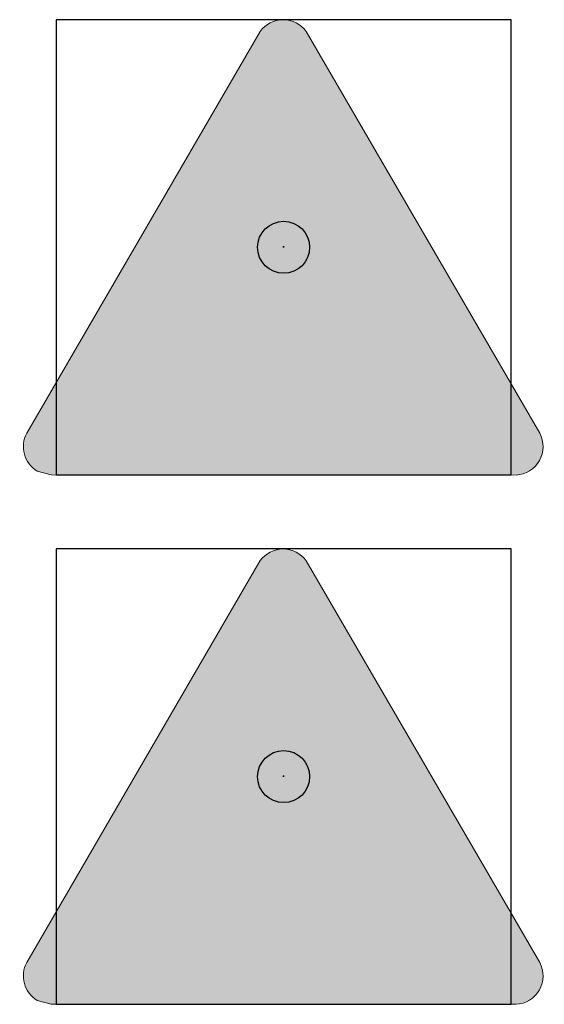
# Model space of a CAD drawing. Header units: millimetres. Extents: x -20879 to 80472, y -12121 to 39016.
# Tile 28 of 63: x 24342 to 25149, y 9534 to 11048. Entities that reach past the tile are written whole.
import ezdxf

# ---------------------------------------------------------------- set-up
doc = ezdxf.new("R2010")
doc.units = ezdxf.units.MM
doc.layers.add('DVD-VB-V_TEXT', color=7, linetype='Continuous')
doc.layers.add('FL6411--_GV', color=7, linetype='Continuous')
doc.layers.add('RVB-VB-V_Aanwijslijn', color=7, linetype='Continuous', true_color=0xff0001)
doc.styles.add('DVD_ALG 1.8mm_RE', font='arial.ttf', dxfattribs={"height": 1.8})

# ---------------------------------------------------------------- blocks, each defined once
blk = doc.blocks.new('RVB_GV_025_Icon')
at = {"layer": 'FL6411--_GV', "linetype": 'Continuous', "lineweight": 0, "true_color": 0xfecb00}
h = blk.add_hatch(color=40, dxfattribs=at)
h.paths.add_polyline_path([(-3.052301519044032, -2.769845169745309), (3.038578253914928, -2.769845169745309), (-0.006619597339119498, 2.474920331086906)], flags=0)
edge = h.paths.add_edge_path(flags=16)
edge.add_line((-3.572557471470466, -3.287855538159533), (-3.682808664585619, -3.257775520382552))
edge.add_arc((-3.566663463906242, -3.069018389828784), 0.2216279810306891, 150.8612121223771, 238.3953673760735, ccw=False)
edge.add_line((-3.760242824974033, -2.96110178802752), (-0.1912896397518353, 3.184035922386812))
edge.add_arc((-0.006348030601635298, 3.065661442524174), 0.2195812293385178, 32.88265113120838, 147.3781525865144, ccw=False)
edge.add_line((0.1780528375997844, 3.184876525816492), (3.755972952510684, -2.968727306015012))
edge.add_arc((3.556794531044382, -3.065530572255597), 0.2214563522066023, -88.20927705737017, 25.920346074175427, ccw=False)
edge.add_line((3.563714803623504, -3.286878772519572), (-3.572557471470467, -3.287855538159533))
edge = h.paths.add_edge_path()
edge.add_line((-3.574750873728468, -3.498905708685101), (-3.790472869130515, -3.441707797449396))
edge.add_arc((-3.558265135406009, -3.06455316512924), 0.4429063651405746, 152.1555824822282, 238.38009496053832, ccw=False)
edge.add_line((-3.949891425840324, -2.857683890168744), (-0.3609840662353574, 3.320625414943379))
edge.add_arc((-0.006705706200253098, 3.060441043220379), 0.4395555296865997, 36.24247009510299, 143.7061934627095, ccw=False)
edge.add_line((0.3478056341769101, 3.32030788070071), (3.939592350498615, -2.859212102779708))
edge.add_arc((3.551831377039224, -3.063439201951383), 0.4382548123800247, -87.00222399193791, 27.77501223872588, ccw=False)
edge.add_line((3.574750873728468, -3.501094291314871), (-3.574750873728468, -3.498905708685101))
edge = h.paths.add_edge_path(flags=0)
edge.add_line((-0.2576799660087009, 0.720538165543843), (-0.250394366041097, 0.7011826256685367))
edge.add_line((-0.250394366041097, 0.7011826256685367), (-0.2611073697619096, 0.6866812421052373))
edge.add_line((-0.2611073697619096, 0.6866812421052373), (-0.3385577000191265, 0.6296914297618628))
edge.add_arc((-0.2726695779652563, 0.552140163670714), 0.1017616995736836, 130.3514717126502, 185.5806497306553)
edge.add_arc((-0.4921484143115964, 0.5011807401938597), 0.1251291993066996, -28.79258731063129, 19.157631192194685, ccw=False)
edge.add_arc((-0.4890969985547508, 0.4955695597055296), 0.1198020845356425, 257.1672640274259, 332.85655354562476, ccw=False)
edge.add_line((-0.515705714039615, 0.378759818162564), (-0.5375696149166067, 0.4077995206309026))
edge.add_line((-0.5375696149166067, 0.4077995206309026), (-0.5375601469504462, 0.4155559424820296))
edge.add_arc((-0.04076968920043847, 0.3443264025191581), 0.5018709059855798, 158.8358559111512, 171.8405726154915, ccw=False)
edge.add_arc((-0.03846206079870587, 0.3527072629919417), 0.5010716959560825, 139.9009693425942, 159.8248555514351, ccw=False)
edge.add_arc((-0.2989853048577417, 0.5497814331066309), 0.1756815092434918, 76.40160471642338, 134.3291844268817, ccw=False)
edge = h.paths.add_edge_path(flags=0)
edge.add_line((-0.7703513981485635, -0.409363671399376), (-0.72645553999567, -0.4171002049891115))
edge.add_line((-0.72645553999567, -0.4171002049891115), (-0.719295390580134, -0.4693935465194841))
edge.add_arc((-0.885244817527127, -0.4706688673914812), 0.1659543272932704, -43.987580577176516, 0.44030923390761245, ccw=False)
edge.add_arc((-0.7931128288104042, -0.5528389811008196), 0.04287584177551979, 243.9432209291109, 309.4968142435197, ccw=False)
edge.add_arc((-0.7939027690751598, -0.5536089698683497), 0.04183877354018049, 199.0976934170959, 244.4518707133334, ccw=False)
edge.add_arc((-0.6695036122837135, -0.5395569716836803), 0.1662657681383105, 165.7623369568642, 189.6044974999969, ccw=False)
edge.add_arc((-0.6382712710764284, -0.5576467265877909), 0.2012292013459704, 148.4186414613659, 162.9558708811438, ccw=False)
edge.add_arc((-0.6638745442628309, -0.5465198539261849), 0.1736350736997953, 127.8228437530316, 147.1218139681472, ccw=False)
edge = h.paths.add_edge_path(flags=0)
edge.add_line((-1.435677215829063, -1.334963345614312), (-1.522881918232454, -1.245893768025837))
edge.add_line((-1.522881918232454, -1.245893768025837), (-1.570070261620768, -1.22362317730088))
edge.add_line((-1.570070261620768, -1.22362317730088), (-1.614063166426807, -1.223341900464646))
edge.add_arc((-1.602823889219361, -1.154250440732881), 0.06999965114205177, 207.4725529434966, 260.76048741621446, ccw=False)
edge.add_line((-1.664929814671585, -1.18654293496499), (-1.693705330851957, -1.115183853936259))
edge.add_line((-1.693705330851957, -1.115183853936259), (-1.638923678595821, -1.091502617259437))
edge.add_arc((-1.659813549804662, -1.028702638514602), 0.06618326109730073, 288.3992596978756, 369.311393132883)
edge.add_line((-1.594502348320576, -1.017994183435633), (-1.628260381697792, -0.8034126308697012))
edge.add_line((-1.628260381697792, -0.8034126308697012), (-1.602786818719, -0.7927667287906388))
edge.add_line((-1.602786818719, -0.7927667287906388), (-1.50819236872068, -0.8479538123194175))
edge.add_line((-1.50819236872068, -0.8479538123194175), (-1.435677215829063, -1.334963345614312))
h.paths.add_polyline_path([(-1.304773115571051, -1.446306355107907), (-1.355412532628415, -1.371712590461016), (-1.370163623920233, -1.334817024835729), (-1.435681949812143, -0.409356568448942), (-1.35927309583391, -0.4539133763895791), (-1.326367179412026, -0.5139162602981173)], flags=0)
h.paths.add_polyline_path([(-1.217542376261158, -1.379503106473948), (-1.162755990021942, -1.349399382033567), (-1.126451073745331, -1.300627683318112), (-0.5849212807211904, 1.129122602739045), (-0.9484746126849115, 0.4823549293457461)], flags=0)
edge = h.paths.add_edge_path(flags=0)
edge.add_line((-0.9189866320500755, -1.739913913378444), (-0.8259922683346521, -1.799992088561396))
edge.add_arc((-0.8719570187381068, -1.861413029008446), 0.07671564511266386, -6.733388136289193, 53.19042165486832, ccw=False)
edge.add_line((-0.7957705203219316, -1.87040789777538), (-0.8212535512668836, -1.89265433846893))
edge.add_line((-0.8212535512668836, -1.89265433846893), (-0.8364046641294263, -1.891053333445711))
edge.add_line((-0.8364046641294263, -1.891053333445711), (-0.8517001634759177, -1.888338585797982))
edge.add_line((-0.8517001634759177, -1.888338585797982), (-0.8745439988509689, -1.881707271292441))
edge.add_line((-0.8745439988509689, -1.88170727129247), (-0.8946184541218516, -1.873965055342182))
edge.add_line((-0.8946184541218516, -1.873965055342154), (-0.9086949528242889, -1.866474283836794))
edge.add_line((-0.9086949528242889, -1.866474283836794), (-0.9374373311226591, -1.858746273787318))
edge.add_arc((-0.9360182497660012, -1.915361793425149), 0.05663330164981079, 91.43583158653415, 171.6976573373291)
edge.add_arc((-1.022033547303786, -1.876242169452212), 0.04308058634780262, 186.4031858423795, 314.0910889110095, ccw=False)
edge.add_line((-1.064845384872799, -1.881046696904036), (-1.021008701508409, -1.791944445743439))
edge.add_arc((-0.9545835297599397, -1.796153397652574), 0.06655838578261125, 57.66815042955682, 176.3743682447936, ccw=False)
h.paths.add_polyline_path([(-1.57355684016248, -1.394014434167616), (-1.552071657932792, -1.405636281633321), (-1.533758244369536, -1.367885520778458), (-1.540918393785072, -1.323338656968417), (-1.566384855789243, -1.316569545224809), (-1.577424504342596, -1.357238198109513), (-1.5735521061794, -1.383399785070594)], flags=0)
h.paths.add_polyline_path([(-1.701024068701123, -1.468557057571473), (-1.690143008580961, -1.472439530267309), (-1.686419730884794, -1.472449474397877), (-1.661173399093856, -1.457953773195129), (-1.65728916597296, -1.446292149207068), (-1.65728916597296, -1.438559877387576), (-1.661178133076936, -1.42402297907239), (-1.65729626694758, -1.413382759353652), (-1.679176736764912, -1.39014616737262), (-1.682864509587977, -1.390151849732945), (-1.718975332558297, -1.431779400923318)], flags=0)
edge = h.paths.add_edge_path(flags=0)
edge.add_line((-1.090356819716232, -2.178325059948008), (-1.144823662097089, -2.174347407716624))
edge.add_line((-1.14482366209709, -2.174347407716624), (-1.162938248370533, -2.18214076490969))
edge.add_line((-1.162938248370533, -2.182140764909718), (-1.188307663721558, -2.15987301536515))
edge.add_line((-1.188307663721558, -2.159873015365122), (-1.188295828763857, -2.152119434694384))
edge.add_line((-1.188295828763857, -2.152119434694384), (-1.170207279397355, -2.107379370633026))
edge.add_line((-1.170207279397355, -2.107379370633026), (-1.16651003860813, -2.093068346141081))
edge.add_line((-1.16651003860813, -2.093068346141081), (-1.188300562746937, -2.066935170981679))
edge.add_line((-1.188300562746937, -2.066935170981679), (-1.250159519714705, -2.066916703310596))
edge.add_line((-1.250159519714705, -2.066916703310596), (-1.279209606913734, -2.033038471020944))
edge.add_arc((-1.148138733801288, -2.045189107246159), 0.1316328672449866, 98.13088206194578, 174.7036584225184, ccw=False)
edge.add_line((-1.166756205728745, -1.914879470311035), (-1.148407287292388, -1.892645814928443))
edge.add_line((-1.148407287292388, -1.892645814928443), (-1.155659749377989, -1.873281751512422))
edge.add_line((-1.155659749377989, -1.873281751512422), (-1.223398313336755, -1.836627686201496))
edge.add_line((-1.223398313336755, -1.836627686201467), (-1.312030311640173, -1.795825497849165))
edge.add_line((-1.312030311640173, -1.795825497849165), (-1.417626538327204, -1.801790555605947))
edge.add_line((-1.417626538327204, -1.801790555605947), (-1.431795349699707, -1.802600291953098))
edge.add_line((-1.431795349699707, -1.802600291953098), (-1.453867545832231, -1.806481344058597))
edge.add_line((-1.453867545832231, -1.806481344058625), (-1.493663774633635, -1.769686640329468))
edge.add_line((-1.493663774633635, -1.769686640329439), (-1.530160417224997, -1.713533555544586))
edge.add_line((-1.530160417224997, -1.713533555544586), (-1.522881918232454, -1.691203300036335))
edge.add_arc((-1.620582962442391, -1.565996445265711), 0.1588151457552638, 307.9655235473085, 389.8428180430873)
edge.add_arc((-1.347504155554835, -1.92406540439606), 0.4575673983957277, 107.2022504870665, 309.9054504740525)
edge.add_arc((-1.174276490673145, -2.265110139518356), 0.1207234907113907, 355.2689496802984, 405.9616627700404)
edge = h.paths.add_edge_path(flags=0)
edge.add_line((-1.199143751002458, -1.695124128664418), (-1.166528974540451, -1.669002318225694))
edge.add_line((-1.166528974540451, -1.669002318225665), (-1.104731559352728, -1.576024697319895))
edge.add_line((-1.104731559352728, -1.576024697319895), (-1.101079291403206, -1.565400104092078))
edge.add_line((-1.101079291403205, -1.565400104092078), (-1.126616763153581, -1.539251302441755))
edge.add_line((-1.126616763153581, -1.539251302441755), (-1.137488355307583, -1.535371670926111))
edge.add_line((-1.137488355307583, -1.535371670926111), (-1.170306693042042, -1.543123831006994))
edge.add_arc((-1.102173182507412, -1.662333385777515), 0.1373065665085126, 119.7498683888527, 176.7197775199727)
edge.add_line((-1.239254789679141, -1.654476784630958), (-1.199143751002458, -1.695124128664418))
edge = h.paths.add_edge_path(flags=0)
edge.add_line((-0.9158645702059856, -0.8702186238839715), (-0.8792401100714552, -0.851821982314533))
edge.add_line((-0.8792401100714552, -0.851821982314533), (-0.8757535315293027, -0.8363389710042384))
edge.add_line((-0.8757535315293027, -0.8363389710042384), (-0.8866132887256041, -0.8111590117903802))
edge.add_line((-0.8866132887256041, -0.8111590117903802), (-0.8900880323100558, -0.7927609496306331))
edge.add_line((-0.8900880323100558, -0.7927609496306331), (-0.8647351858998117, -0.766630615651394))
edge.add_line((-0.8647351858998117, -0.7666306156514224), (-0.8611397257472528, -0.7666334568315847))
edge.add_line((-0.861139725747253, -0.7666334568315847), (-0.8247424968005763, -0.7249902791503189))
edge.add_line((-0.8247424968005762, -0.7249902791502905), (-0.8503036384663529, -0.6881998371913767))
edge.add_arc((-0.9142128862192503, -0.5958750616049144), 0.1122864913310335, 288.13581390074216, 304.6918372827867, ccw=False)
edge.add_line((-0.8792614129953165, -0.7025833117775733), (-0.9628162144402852, -0.8034196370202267))
edge.add_line((-0.9628162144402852, -0.8034196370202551), (-0.9628091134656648, -0.8295741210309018))
edge.add_line((-0.9628091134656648, -0.8295741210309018), (-0.9158645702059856, -0.8702186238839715))
h.paths.add_polyline_path([(-1.024881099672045, -1.424052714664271), (0.513118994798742, 1.151389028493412), (0.454926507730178, 1.254991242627), (0.05489783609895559, 0.694419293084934), (0.3750547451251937, 1.40021674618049), (0.2875257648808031, 1.55609809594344)], flags=0)
edge = h.paths.add_edge_path(flags=0)
edge.add_line((0.4731369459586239, 0.6159707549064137), (0.4985028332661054, 0.5859568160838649))
edge.add_arc((0.3414082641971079, 0.5903054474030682), 0.1571547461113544, 322.1993655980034, 358.41436523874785, ccw=False)
edge.add_line((0.4655838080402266, 0.4939828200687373), (0.4549343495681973, 0.4562190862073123))
edge.add_arc((0.7128646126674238, 0.478369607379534), 0.2588796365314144, 184.9084009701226, 197.4562181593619)
edge.add_line((0.4659073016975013, 0.4007116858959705), (0.4438969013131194, 0.3487459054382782))
edge.add_arc((0.1035976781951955, 0.7710431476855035), 0.5423453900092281, 291.9880289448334, 308.86286294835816, ccw=False)
edge.add_arc((0.2612150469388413, 0.3770646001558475), 0.1180178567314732, 222.4615158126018, 292.6473423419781, ccw=False)
edge.add_arc((0.2426829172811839, 0.3668927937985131), 0.09760769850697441, 172.8545098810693, 225.4018530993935, ccw=False)
edge.add_line((0.1458332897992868, 0.37903414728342), (0.182287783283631, 0.4194257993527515))
edge.add_line((0.182287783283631, 0.4194257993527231), (0.2971621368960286, 0.4481599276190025))
edge.add_line((0.2971621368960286, 0.4481599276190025), (0.3565932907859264, 0.4630128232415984))
edge.add_arc((0.3152020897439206, 0.5884213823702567), 0.1320626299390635, 288.2655170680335, 336.637301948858)
edge.add_arc((0.3121490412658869, 0.5899866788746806), 0.1354862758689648, 336.541612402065, 358.2956031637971)
edge.add_line((0.4475753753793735, 0.5859569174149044), (0.4731369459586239, 0.6159707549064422))
h.paths.add_polyline_path([(-0.1741384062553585, -0.3348823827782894), (-0.1594832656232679, -0.3280333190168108), (-0.1449545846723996, -0.30579369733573), (-0.1449658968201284, -0.2863955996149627), (-0.159487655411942, -0.2573501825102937), (-0.1740116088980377, -0.2496044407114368), (-0.1849556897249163, -0.2496040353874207), (-0.199475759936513, -0.2534757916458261), (-0.2066444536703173, -0.2641368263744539), (-0.2139998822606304, -0.2796194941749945), (-0.2139987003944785, -0.2980138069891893), (-0.2105132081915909, -0.3125386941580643), (-0.1994749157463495, -0.3280291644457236), (-0.1849526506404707, -0.3348068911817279)], flags=0)
h.paths.add_polyline_path([(-0.3559333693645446, -0.7182018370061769), (0.8731018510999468, 0.5201164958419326), (0.7785064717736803, 0.6866505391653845)], flags=0)
h.paths.add_polyline_path([(-0.3776253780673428, -1.4240379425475), (1.483649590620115, -0.5652371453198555), (1.367273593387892, -0.3609456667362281)], flags=0)
h.paths.add_polyline_path([(-0.8286081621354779, -1.598308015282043), (-0.8102196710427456, -1.598308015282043), (1.193009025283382, -0.05306280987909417), (1.022053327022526, 0.2520351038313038)], flags=0)
edge = h.paths.add_edge_path(flags=0)
edge.add_line((0.6330844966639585, -1.167464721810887), (0.5931937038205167, -1.130672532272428))
edge.add_line((0.5931937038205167, -1.130672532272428), (0.6038428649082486, -1.10452720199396))
edge.add_arc((0.9034294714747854, -1.437688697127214), 0.4480499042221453, 113.97202889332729, 131.9626190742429, ccw=False)
edge.add_arc((0.8926465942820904, -1.418970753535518), 0.4265714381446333, 101.31414446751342, 113.6701012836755, ccw=False)
edge.add_arc((0.904199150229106, -1.481561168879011), 0.4902128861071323, 91.03407331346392, 101.20293884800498, ccw=False)
edge.add_arc((0.902758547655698, -1.33538314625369), 0.3440347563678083, 84.07752769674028, 91.23354071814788, ccw=False)
edge.add_line((0.9382569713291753, -0.9931847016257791), (0.9821209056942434, -1.033848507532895))
edge.add_line((0.9821209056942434, -1.033848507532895), (0.9856081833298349, -1.048372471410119))
edge.add_arc((0.9062371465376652, -1.045713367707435), 0.07941556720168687, 268.7898322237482, 358.0811834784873, ccw=False)
edge.add_arc((0.8895511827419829, -0.8282525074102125), 0.2972378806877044, 262.5248663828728, 272.89432197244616, ccw=False)
edge.add_arc((0.8365728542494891, -1.400563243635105), 0.2779674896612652, 87.049287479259, 99.99109536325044)
edge.add_arc((0.8366551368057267, -1.362717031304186), 0.2408012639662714, 101.5729103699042, 120.5608406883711)
edge.add_arc((0.6502997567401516, -1.004821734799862), 0.1635515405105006, 263.9579152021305, 293.0055463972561, ccw=False)
h.paths.add_polyline_path([(-0.5485132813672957, -1.620582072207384), (1.909272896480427, -1.319471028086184), (1.85108876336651, -1.211998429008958), (1.047485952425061, -1.312692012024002), (1.800064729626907, -1.12679714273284), (1.749128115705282, -1.037719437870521)], flags=0)
h.paths.add_polyline_path([(0.3420734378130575, -1.758062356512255), (2.076384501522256, -1.613803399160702), (2.1816308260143, -1.802605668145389)], flags=0)
edge = h.paths.add_edge_path(flags=0)
edge.add_line((-0.9593221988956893, -2.471635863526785), (-0.9775227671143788, -2.457115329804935))
edge.add_line((-0.9775227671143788, -2.457115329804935), (-0.9775275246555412, -2.445491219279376))
edge.add_arc((-0.8823652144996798, -2.499789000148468), 0.1095632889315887, 92.21024967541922, 150.2917520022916, ccw=False)
edge.add_line((-0.8865906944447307, -2.390307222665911), (-0.8544469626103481, -2.397867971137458))
edge.add_arc((-0.8844504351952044, -2.485321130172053), 0.09245681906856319, 1.281025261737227, 71.06390561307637, ccw=False)
edge.add_line((-0.7920167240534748, -2.483254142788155), (-0.810222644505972, -2.501652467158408))
edge.add_arc((-0.9286427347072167, -2.722528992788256), 0.2506187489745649, 61.80259179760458, 72.69504190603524)
edge.add_line((-0.854094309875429, -2.483254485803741), (-0.8647452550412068, -2.48325311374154))
edge.add_arc((-1.039022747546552, -2.934897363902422), 0.4841024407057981, 68.8997261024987, 74.78586717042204)
edge.add_arc((-0.9302080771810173, -1.984002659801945), 0.4841024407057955, 267.83793319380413, 272.15775808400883, ccw=False)
edge.add_line((-0.9484714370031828, -2.467760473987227), (-0.9593221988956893, -2.471635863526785))
h.paths.add_polyline_path([(-0.9484831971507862, -2.230544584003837), (-0.3157439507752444, -2.606223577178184), (-0.2795651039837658, -2.616855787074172), (-0.05036770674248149, -2.616867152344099), (-0.8574277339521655, -2.222814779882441), (-0.8865904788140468, -2.215046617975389), (-0.9084767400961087, -2.218922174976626)], flags=0)
h.paths.add_polyline_path([(-0.8321068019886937, -2.081450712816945), (-0.806518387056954, -2.11924165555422), (-0.7703324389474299, -2.148250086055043), (0.8509741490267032, -2.612919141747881), (0.8690185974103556, -2.616833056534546), (1.523648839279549, -2.616861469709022)], flags=0)
edge = h.paths.add_edge_path(flags=0)
edge.add_line((0.03683174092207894, -2.222813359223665), (0.07314787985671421, -2.222810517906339))
edge.add_line((0.07314787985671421, -2.222810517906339), (0.1022135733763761, -2.212154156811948))
edge.add_arc((0.09647296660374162, -2.196496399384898), 0.01667692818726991, 290.134461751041, 359.6608906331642)
edge.add_line((0.1131496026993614, -2.196595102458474), (0.1095729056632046, -2.186004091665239))
edge.add_line((0.1095729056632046, -2.186004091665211), (0.08773398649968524, -2.16377078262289))
edge.add_line((0.08773398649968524, -2.16377078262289), (0.05863278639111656, -2.145337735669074))
edge.add_line((0.05863278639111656, -2.145337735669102), (0.01873521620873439, -2.125967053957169))
edge.add_line((0.01873521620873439, -2.12596705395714), (-0.02498759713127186, -2.119184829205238))
edge.add_line((-0.02498759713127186, -2.119184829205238), (-0.06122798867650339, -2.119193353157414))
edge.add_line((-0.0612279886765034, -2.119193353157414), (-0.09030315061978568, -2.125979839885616))
edge.add_line((-0.09030315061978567, -2.125979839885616), (-0.1014167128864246, -2.137596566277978))
edge.add_line((-0.1014167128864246, -2.137596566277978), (-0.1014119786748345, -2.145337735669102))
edge.add_line((-0.1014119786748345, -2.145337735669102), (-0.0976222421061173, -2.156036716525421))
edge.add_line((-0.09762224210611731, -2.156036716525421), (-0.07962750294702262, -2.178274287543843))
edge.add_line((-0.07962750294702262, -2.178274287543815), (-0.0498777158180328, -2.197142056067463))
edge.add_line((-0.0498777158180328, -2.197142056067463), (-0.0068816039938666, -2.2121797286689))
edge.add_line((-0.006881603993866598, -2.2121797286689), (0.03683174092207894, -2.222813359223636))
edge = h.paths.add_edge_path(flags=0)
edge.add_line((0.593208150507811, -2.226674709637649), (0.574893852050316, -2.252831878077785))
edge.add_line((0.574893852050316, -2.252831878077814), (0.440302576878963, -2.271220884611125))
edge.add_line((0.440302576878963, -2.271220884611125), (0.2767663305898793, -2.241202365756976))
edge.add_line((0.2767663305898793, -2.241202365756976), (0.2441547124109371, -2.196660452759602))
edge.add_line((0.2441547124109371, -2.196660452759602), (0.2731943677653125, -2.155992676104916))
edge.add_arc((0.3863564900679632, -2.439473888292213), 0.3052331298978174, 83.79391667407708, 111.7612605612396, ccw=False)
edge.add_arc((0.4003831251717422, -2.410305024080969), 0.2749307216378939, 58.927199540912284, 86.0433754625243, ccw=False)
edge.add_arc((0.3216024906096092, -2.513151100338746), 0.4039370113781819, 49.84924892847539, 56.88493774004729, ccw=False)
edge.add_line((0.5820614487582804, -2.204401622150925), (0.593208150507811, -2.226674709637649))
h.paths.add_polyline_path([(2.487285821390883, -2.345772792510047), (2.35987397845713, -2.119197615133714), (-0.573874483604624, -1.832619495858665), (-0.5775648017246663, -1.828745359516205), (-0.5849004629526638, -1.840347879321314), (-0.5775695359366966, -1.848114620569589)], flags=0)
at = {"layer": 'FL6411--_GV', "linetype": 'Continuous', "lineweight": 0, "true_color": 0x2e3032}
h = blk.add_hatch(color=250, dxfattribs=at)
h.paths.add_polyline_path([(0.1780528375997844, 3.184876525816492, 0.5457583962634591), (-0.1912896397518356, 3.184035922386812), (-3.760242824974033, -2.96110178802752, 0.4016637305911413), (-3.682808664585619, -3.257775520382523), (-3.572557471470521, -3.287855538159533), (3.563714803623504, -3.286878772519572, 0.5436882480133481), (3.755972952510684, -2.968727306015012)])
h.paths.add_polyline_path([(3.038578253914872, -2.769845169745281), (-3.052301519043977, -2.769845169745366), (-0.006619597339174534, 2.474920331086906)], flags=16)
h.paths.add_polyline_path([(0.2875257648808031, 1.556098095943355), (0.3750547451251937, 1.40021674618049), (0.05489783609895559, 0.694419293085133), (0.4549265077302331, 1.254991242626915), (0.513118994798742, 1.151389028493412), (-1.024881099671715, -1.424052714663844)], flags=0)
h.paths.add_polyline_path([(-0.5849212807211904, 1.129122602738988), (-1.126451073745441, -1.300627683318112), (-1.162755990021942, -1.349399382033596), (-1.217542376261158, -1.379503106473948), (-0.9484746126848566, 0.4823549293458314)], flags=0)
h.paths.add_polyline_path([(-0.2576799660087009, 0.720538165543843), (-0.250394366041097, 0.7011826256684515), (-0.2611073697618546, 0.686681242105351), (-0.3385577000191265, 0.6296914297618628, 0.2457585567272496), (-0.3739489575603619, 0.5422441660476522, -0.2123295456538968), (-0.382489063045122, 0.4409134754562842, -0.3428118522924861), (-0.515705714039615, 0.3787598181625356), (-0.53845862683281, 0.4089803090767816, -0.0601220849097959), (-0.508789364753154, 0.5255224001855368, -0.08715402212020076), (-0.421747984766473, 0.6754528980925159, -0.2582804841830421)], flags=0)
h.paths.add_polyline_path([(0.7785064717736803, 0.6866505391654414), (0.8731018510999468, 0.5201164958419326), (-0.3559333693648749, -0.7182018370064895)], flags=0)
h.paths.add_polyline_path([(0.4731369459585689, 0.6159707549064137), (0.4985028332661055, 0.5859568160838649, -0.1593462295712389), (0.4655838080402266, 0.4939828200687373), (0.4549343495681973, 0.4562190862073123, 0.05480495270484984), (0.4659073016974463, 0.4007116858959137), (0.4438969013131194, 0.3487459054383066, -0.07376370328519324), (0.3066587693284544, 0.2681468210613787, -0.3161904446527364), (0.1741496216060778, 0.2973913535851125, -0.2333851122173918), (0.1458332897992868, 0.37903414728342), (0.1822877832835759, 0.4194257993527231), (0.2971621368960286, 0.4481599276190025), (0.3565932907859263, 0.4630128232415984, 0.214252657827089), (0.4364372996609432, 0.5360519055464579, 0.09520578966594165), (0.4475753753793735, 0.5859569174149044)], flags=0)
h.paths.add_polyline_path([(1.022053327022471, 0.2520351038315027), (1.193009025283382, -0.05306280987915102), (-0.8102196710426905, -1.598308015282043), (-0.828608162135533, -1.598308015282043)], flags=0)
h.paths.add_polyline_path([(-0.1594876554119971, -0.2573501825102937), (-0.1449658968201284, -0.2863955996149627), (-0.1449545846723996, -0.3057936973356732), (-0.1594832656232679, -0.3280333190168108), (-0.1794610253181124, -0.3373699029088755), (-0.1994749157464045, -0.3280291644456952), (-0.2105132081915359, -0.3125386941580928), (-0.2139987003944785, -0.2980138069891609), (-0.2139998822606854, -0.2796194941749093), (-0.2066444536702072, -0.2641368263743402), (-0.199475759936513, -0.2534757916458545), (-0.1776600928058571, -0.2476586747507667)], flags=0)
h.paths.add_polyline_path([(1.367273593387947, -0.3609456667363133), (1.48364959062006, -0.565237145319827), (-0.3776253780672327, -1.424037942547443)], flags=0)
h.paths.add_polyline_path([(-0.72645553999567, -0.4171002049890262), (-0.719295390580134, -0.4693935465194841, -0.1963185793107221), (-0.765842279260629, -0.5859245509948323, -0.294095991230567), (-0.8119465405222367, -0.5913568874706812, -0.2005193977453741), (-0.8334388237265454, -0.56729777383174, -0.1044079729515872), (-0.8306623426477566, -0.4986648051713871, -0.06351583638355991), (-0.8096978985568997, -0.4522612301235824, -0.08440724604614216), (-0.7703513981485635, -0.409363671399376)], flags=0)
h.paths.add_polyline_path([(-0.850303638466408, -0.6881998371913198), (-0.8247424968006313, -0.7249902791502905), (-0.861139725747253, -0.7666334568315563), (-0.8647351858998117, -0.7666306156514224), (-0.8900880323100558, -0.7927609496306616), (-0.886613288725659, -0.8111590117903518), (-0.8757535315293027, -0.8363389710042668), (-0.8792401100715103, -0.851821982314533), (-0.9158645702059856, -0.8702186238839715), (-0.9628091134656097, -0.8295741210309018), (-0.9628162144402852, -0.8034196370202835), (-0.8792614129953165, -0.7025833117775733, 0.0723652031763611)], flags=0)
h.paths.add_polyline_path([(-1.359273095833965, -0.4539133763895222), (-1.326367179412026, -0.5139162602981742), (-1.304773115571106, -1.446306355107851), (-1.355412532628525, -1.371712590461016), (-1.370163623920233, -1.334817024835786), (-1.435681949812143, -0.409356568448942)], flags=0)
h.paths.add_polyline_path([(0.8953522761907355, -0.9914281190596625, -0.03123414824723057), (0.9382569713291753, -0.9931847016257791), (0.9821209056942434, -1.033848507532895), (0.9856081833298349, -1.048372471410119, -0.4105956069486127), (0.9045599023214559, -1.125111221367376, -0.04527618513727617), (0.8508817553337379, -1.122964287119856, 0.05652938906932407), (0.788346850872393, -1.126811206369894, 0.08304056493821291), (0.7142190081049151, -1.155365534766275, -0.1274272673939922), (0.6330844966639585, -1.167464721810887), (0.5931937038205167, -1.130672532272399), (0.6038428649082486, -1.10452720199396, -0.07866039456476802), (0.7213910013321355, -1.0282858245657, -0.05396532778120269), (0.8089583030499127, -1.000689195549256, -0.04439918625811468)], flags=0)
h.paths.add_polyline_path([(1.749128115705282, -1.037719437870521), (1.800064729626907, -1.126797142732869), (1.047485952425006, -1.312692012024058), (1.851088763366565, -1.211998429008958), (1.909272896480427, -1.319471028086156), (-0.5485132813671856, -1.620582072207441)], flags=0)
h.paths.add_polyline_path([(-1.50819236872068, -0.8479538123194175), (-1.435677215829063, -1.334963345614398), (-1.522881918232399, -1.245893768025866), (-1.570070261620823, -1.22362317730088), (-1.614063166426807, -1.223341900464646, -0.2367951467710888), (-1.66492981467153, -1.186542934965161), (-1.693705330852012, -1.115183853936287), (-1.638923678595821, -1.091502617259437, 0.3648123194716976), (-1.59436919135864, -1.018840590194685), (-1.628260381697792, -0.8034126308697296), (-1.602786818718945, -0.7927667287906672)], flags=0)
h.paths.add_polyline_path([(2.076384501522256, -1.613803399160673), (2.181630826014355, -1.802605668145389), (0.3420734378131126, -1.758062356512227)], flags=0)
h.paths.add_polyline_path([(-1.540918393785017, -1.323338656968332), (-1.533758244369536, -1.367885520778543), (-1.552071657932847, -1.405636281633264), (-1.57355684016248, -1.394014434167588), (-1.5735521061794, -1.383399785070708), (-1.577424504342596, -1.3572381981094), (-1.566384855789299, -1.316569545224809)], flags=0)
h.paths.add_polyline_path([(-1.101079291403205, -1.565400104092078), (-1.104731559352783, -1.57602469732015), (-1.166528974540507, -1.66900231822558), (-1.199143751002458, -1.695124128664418), (-1.239254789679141, -1.654476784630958, -0.2538278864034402), (-1.170306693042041, -1.543123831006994), (-1.13173333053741, -1.534012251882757)], flags=0)
h.paths.add_polyline_path([(-1.482827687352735, -1.48696648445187, -0.3732745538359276), (-1.522881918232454, -1.691203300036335), (-1.530160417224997, -1.713533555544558), (-1.493663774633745, -1.769686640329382), (-1.453867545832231, -1.806481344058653), (-1.431795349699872, -1.802600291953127), (-1.417626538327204, -1.801790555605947), (-1.312030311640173, -1.795825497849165), (-1.22339831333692, -1.836627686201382), (-1.155659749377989, -1.873281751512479), (-1.148407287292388, -1.892645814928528), (-1.166756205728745, -1.914879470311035, 0.3471255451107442), (-1.279209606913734, -2.033038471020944), (-1.250159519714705, -2.066916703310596), (-1.188300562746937, -2.066935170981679), (-1.16651003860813, -2.093068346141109), (-1.170207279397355, -2.107379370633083), (-1.188295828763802, -2.152119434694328), (-1.188307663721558, -2.159873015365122), (-1.162938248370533, -2.18214076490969), (-1.14482366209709, -2.174347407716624), (-1.090356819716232, -2.178325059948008, -0.2248678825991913), (-1.053964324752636, -2.275067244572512, -1.220708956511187)], flags=0)
h.paths.add_polyline_path([(-1.657296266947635, -1.413382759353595), (-1.661178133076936, -1.424022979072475), (-1.656141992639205, -1.442847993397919), (-1.661173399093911, -1.457953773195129), (-1.687836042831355, -1.473262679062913), (-1.701024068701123, -1.468557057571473), (-1.718975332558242, -1.431779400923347), (-1.681093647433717, -1.388110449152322)], flags=0)
h.paths.add_polyline_path([(2.35987397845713, -2.119197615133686), (2.487285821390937, -2.345772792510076), (-0.5775695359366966, -1.848114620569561), (-0.5849004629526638, -1.840347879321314), (-0.5775648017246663, -1.828745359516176), (-0.573874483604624, -1.832619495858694)], flags=0)
h.paths.add_polyline_path([(-0.9179479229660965, -1.740584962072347), (-0.8259922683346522, -1.799992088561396, -0.2675929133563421), (-0.7957705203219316, -1.87040789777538), (-0.8212535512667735, -1.89265433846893), (-0.8364046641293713, -1.891053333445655), (-0.8517001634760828, -1.888338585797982), (-0.8745439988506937, -1.881707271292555), (-0.8946184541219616, -1.873965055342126), (-0.908694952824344, -1.866474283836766), (-0.9374373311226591, -1.858746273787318, 0.3652645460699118), (-0.9920580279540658, -1.907184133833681, -0.6229774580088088), (-1.064845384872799, -1.881046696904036), (-1.021008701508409, -1.791944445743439, -0.5760173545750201)], flags=0)
h.paths.add_polyline_path([(-0.02498759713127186, -2.119184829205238), (0.01873521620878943, -2.125967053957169), (0.05863278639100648, -2.145337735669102), (0.08773398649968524, -2.16377078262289), (0.1095729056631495, -2.186004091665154), (0.1131496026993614, -2.196595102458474, -0.31302849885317), (0.1022135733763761, -2.212154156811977), (0.07314787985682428, -2.222810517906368), (0.0368317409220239, -2.222813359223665), (-0.006881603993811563, -2.212179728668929), (-0.0498777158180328, -2.197142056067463), (-0.07962750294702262, -2.178274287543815), (-0.1014082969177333, -2.151357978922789), (-0.1014167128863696, -2.137596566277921), (-0.09030315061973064, -2.125979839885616), (-0.06122798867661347, -2.11919335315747)], flags=0)
h.paths.add_polyline_path([(0.4193536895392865, -2.136029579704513, -0.1188718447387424), (0.5422822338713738, -2.174823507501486, -0.03070863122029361), (0.5820614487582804, -2.204401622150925), (0.593208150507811, -2.226674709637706), (0.574893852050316, -2.252831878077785), (0.440302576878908, -2.271220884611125), (0.2767663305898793, -2.241202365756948), (0.2441547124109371, -2.196660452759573), (0.2731943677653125, -2.155992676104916, -0.1226399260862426)], flags=0)
h.paths.add_polyline_path([(1.523648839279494, -2.616861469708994), (0.8690185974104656, -2.616833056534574), (0.8509741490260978, -2.612919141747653), (-0.7703324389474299, -2.148250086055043), (-0.806518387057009, -2.119241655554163), (-0.8321068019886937, -2.081450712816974)], flags=0)
h.paths.add_polyline_path([(-0.8865904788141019, -2.215046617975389), (-0.8574277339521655, -2.222814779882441), (-0.05036770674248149, -2.616867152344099), (-0.2795651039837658, -2.616855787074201), (-0.3157439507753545, -2.606223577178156), (-0.9484831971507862, -2.230544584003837), (-0.9084767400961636, -2.218922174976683)], flags=0)
h.paths.add_polyline_path([(-0.8544469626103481, -2.397867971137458, -0.3142575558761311), (-0.7920167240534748, -2.483254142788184), (-0.810222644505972, -2.501652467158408, 0.04756309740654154), (-0.854094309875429, -2.483254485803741), (-0.8647452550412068, -2.483253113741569, 0.02568878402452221), (-0.9119810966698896, -2.46776184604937, -0.01885102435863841), (-0.9484714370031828, -2.467760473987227), (-0.9593221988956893, -2.471635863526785), (-0.9775227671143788, -2.457115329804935), (-0.9775275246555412, -2.445491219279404, -0.2589970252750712), (-0.8865906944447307, -2.390307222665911)], flags=0)
at = {"layer": 'Defpoints'}
blk.add_lwpolyline([(-3.5, -3.5), (3.5, -3.5), (3.5, 3.5), (-3.5, 3.5)], close=True, dxfattribs=at)
at = {"layer": 'FL6411--_GV', "color": 40, "linetype": 'Continuous', "lineweight": 0, "true_color": 0xfecb00}
blk.add_lwpolyline([(-3.574750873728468, -3.498905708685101), (-3.790472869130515, -3.441707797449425, -0.3950425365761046), (-3.949891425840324, -2.857683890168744), (-0.3609840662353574, 3.320625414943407, -0.5065815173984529), (0.3478056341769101, 3.32030788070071), (3.939592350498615, -2.859212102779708, -0.5473549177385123), (3.574750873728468, -3.501094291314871)], format="xyb", close=True, dxfattribs=at)
blk = doc.blocks.new('RVB_GV_025')
at = {"layer": 'RVB-VB-V_Aanwijslijn'}
h = blk.add_hatch(color=256, dxfattribs=at)
h.dxf.hatch_style = 1
edge = h.paths.add_edge_path()
edge.add_arc((0, 0), 0.4, 0, 360)
at = {"layer": 'Defpoints'}
for points in [[(-0.01081208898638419, 0.007751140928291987), (0.01081208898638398, 0.007751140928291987)], [(-1.110223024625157e-16, 0.01657545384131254), (-1.040834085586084e-16, 0.007751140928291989)]]:
    blk.add_lwpolyline(points, dxfattribs=at)
at = {"layer": 'RVB-VB-V_Aanwijslijn'}
blk.add_line((0, 0.01033485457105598), (0, 0), dxfattribs=at)
blk.add_circle((0, 0), 0.4, dxfattribs=at)
blk.add_blockref('RVB_GV_025_Icon', (5.833335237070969e-08, 0))
at = {"layer": 'DVD-VB-V_TEXT', "lineweight": 5, "style": 'DVD_ALG 1.8mm_RE', "flags": 1}
blk.add_attdef('$RUIMTECODE', (8.120812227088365, 5.039125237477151), '', height=1.4, dxfattribs=at)
blk = doc.blocks.new('RVB_GV_026_Icon')
at = {"layer": 'FL6411--_GV', "linetype": 'Continuous', "lineweight": 0, "true_color": 0xfecb00}
h = blk.add_hatch(color=40, dxfattribs=at)
h.paths.add_polyline_path([(-3.052301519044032, -2.769845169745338), (3.038578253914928, -2.769845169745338), (-0.006619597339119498, 2.474920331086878)], flags=0)
edge = h.paths.add_edge_path(flags=16)
edge.add_line((-3.572557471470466, -3.287855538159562), (-3.682808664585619, -3.25777552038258))
edge.add_arc((-3.566663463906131, -3.069018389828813), 0.2216279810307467, 150.8612121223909, 238.3953673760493, ccw=False)
edge.add_line((-3.760242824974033, -2.961101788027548), (-0.1912896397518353, 3.184035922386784))
edge.add_arc((-0.006348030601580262, 3.065661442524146), 0.2195812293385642, 32.88265113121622, 147.3781525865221, ccw=False)
edge.add_line((0.1780528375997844, 3.184876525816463), (3.755972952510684, -2.96872730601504))
edge.add_arc((3.556794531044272, -3.065530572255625), 0.2214563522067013, -88.20927705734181, 25.92034607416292, ccw=False)
edge.add_line((3.563714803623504, -3.2868787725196), (-3.572557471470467, -3.287855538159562))
edge = h.paths.add_edge_path()
edge.add_line((-3.574750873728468, -3.498905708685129), (-3.790472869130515, -3.441707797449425))
edge.add_arc((-3.558265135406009, -3.064553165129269), 0.4429063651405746, 152.1555824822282, 238.38009496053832, ccw=False)
edge.add_line((-3.949891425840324, -2.857683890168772), (-0.3609840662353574, 3.320625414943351))
edge.add_arc((-0.006705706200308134, 3.060441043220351), 0.4395555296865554, 36.242470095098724, 143.7061934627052, ccw=False)
edge.add_line((0.3478056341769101, 3.320307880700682), (3.939592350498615, -2.859212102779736))
edge.add_arc((3.551831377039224, -3.063439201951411), 0.4382548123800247, -87.00222399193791, 27.77501223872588, ccw=False)
edge.add_line((3.574750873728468, -3.501094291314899), (-3.574750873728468, -3.498905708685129))
h.paths.add_polyline_path([(0.003782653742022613, -2.598102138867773), (0.3901064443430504, -2.598102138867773), (0.7483364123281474, -2.053979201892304), (1.104634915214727, -2.598116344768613), (1.492885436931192, -2.598116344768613), (0.9400390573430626, -1.762543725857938), (1.444470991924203, -0.9947559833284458), (1.069773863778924, -0.9947559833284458), (0.7502702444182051, -1.475956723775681), (0.4327099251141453, -0.9947559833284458), (0.05413093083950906, -0.9947559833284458), (0.5585628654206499, -1.76446862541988)], flags=0)
h.paths.add_polyline_path([(-1.327508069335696, -2.598102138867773), (-0.1075606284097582, -2.598102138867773), (-0.1075606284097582, -2.326033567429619), (-1.004124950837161, -2.326033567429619), (-1.004124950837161, -1.894231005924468), (-0.1985619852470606, -1.894231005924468), (-0.1985619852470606, -1.622145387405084), (-1.004124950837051, -1.622145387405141), (-1.004124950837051, -1.2668245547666), (-0.1075606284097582, -1.266824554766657), (-0.1075606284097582, -0.9947346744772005), (-1.327505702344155, -0.9947346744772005)], flags=0)
at = {"layer": 'FL6411--_GV', "linetype": 'Continuous', "lineweight": 0, "true_color": 0x2e3032}
h = blk.add_hatch(color=250, dxfattribs=at)
h.paths.add_polyline_path([(0.1780528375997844, 3.184876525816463, 0.5457583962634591), (-0.1912896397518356, 3.184035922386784), (-3.760242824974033, -2.961101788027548, 0.4016637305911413), (-3.682808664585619, -3.257775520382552), (-3.572557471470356, -3.28785553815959), (3.563714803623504, -3.2868787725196, 0.5436882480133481), (3.755972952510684, -2.96872730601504)])
h.paths.add_polyline_path([(3.038578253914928, -2.769845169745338), (-3.052301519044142, -2.769845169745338), (-0.006619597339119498, 2.47492033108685)], flags=16)
h.paths.add_polyline_path([(0.4327099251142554, -0.9947559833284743), (0.7502702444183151, -1.475956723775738), (1.069773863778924, -0.9947559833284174), (1.444470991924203, -0.9947559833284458), (0.9400390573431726, -1.762543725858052), (1.492885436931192, -2.598116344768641), (1.104634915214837, -2.598116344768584), (0.7483364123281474, -2.053979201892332), (0.3901064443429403, -2.598102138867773), (0.003782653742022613, -2.598102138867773), (0.5585628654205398, -1.764468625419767), (0.05413093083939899, -0.9947559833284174)], flags=0)
h.paths.add_polyline_path([(-0.1075606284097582, -0.9947346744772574), (-0.1075606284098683, -1.266824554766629), (-1.004124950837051, -1.266824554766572), (-1.004124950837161, -1.622145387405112), (-0.1985619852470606, -1.622145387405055), (-0.1985619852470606, -1.894231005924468), (-1.004124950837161, -1.894231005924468), (-1.004124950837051, -2.326033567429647), (-0.1075606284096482, -2.326033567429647), (-0.1075606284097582, -2.598102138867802), (-1.327508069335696, -2.598102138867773), (-1.327505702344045, -0.994734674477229)], flags=0)
at = {"layer": 'Defpoints'}
blk.add_lwpolyline([(-3.5, -3.5), (3.5, -3.5), (3.5, 3.5), (-3.5, 3.5)], close=True, dxfattribs=at)
at = {"layer": 'FL6411--_GV', "color": 40, "linetype": 'Continuous', "lineweight": 0, "true_color": 0xfecb00}
blk.add_lwpolyline([(-3.574750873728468, -3.498905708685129), (-3.790472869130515, -3.441707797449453, -0.3950425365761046), (-3.949891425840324, -2.857683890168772), (-0.3609840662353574, 3.320625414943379, -0.5065815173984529), (0.3478056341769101, 3.320307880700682), (3.939592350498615, -2.859212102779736, -0.5473549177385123), (3.574750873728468, -3.501094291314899)], format="xyb", close=True, dxfattribs=at)
blk = doc.blocks.new('RVB_GV_026')
at = {"layer": 'RVB-VB-V_Aanwijslijn'}
h = blk.add_hatch(color=256, dxfattribs=at)
h.dxf.hatch_style = 1
edge = h.paths.add_edge_path()
edge.add_arc((0, 0), 0.4, 0, 360)
at = {"layer": 'Defpoints'}
for points in [[(-0.01081208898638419, 0.007751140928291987), (0.01081208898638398, 0.007751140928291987)], [(-1.110223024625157e-16, 0.01657545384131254), (-1.040834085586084e-16, 0.007751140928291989)]]:
    blk.add_lwpolyline(points, dxfattribs=at)
at = {"layer": 'RVB-VB-V_Aanwijslijn'}
blk.add_line((0, 0.01033485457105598), (0, 0), dxfattribs=at)
blk.add_circle((0, 0), 0.4, dxfattribs=at)
blk.add_blockref('RVB_GV_026_Icon', (5.833335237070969e-08, 0))
at = {"layer": 'DVD-VB-V_TEXT', "lineweight": 5, "style": 'DVD_ALG 1.8mm_RE', "flags": 1}
blk.add_attdef('$RUIMTECODE', (8.120812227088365, 5.039125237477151), '', height=1.4, dxfattribs=at)

msp = doc.modelspace()

# ---------------------------------------------------------------- block references
at = {"xscale": 100, "yscale": 100, "zscale": 100}
for name, p in [('RVB_GV_025', (24747.69100927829, 10698.39357600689)), ('RVB_GV_026', (24747.69100927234, 9884.500701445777))]:
    msp.add_blockref(name, p, dxfattribs=at)

doc.saveas('drawing.dxf')
